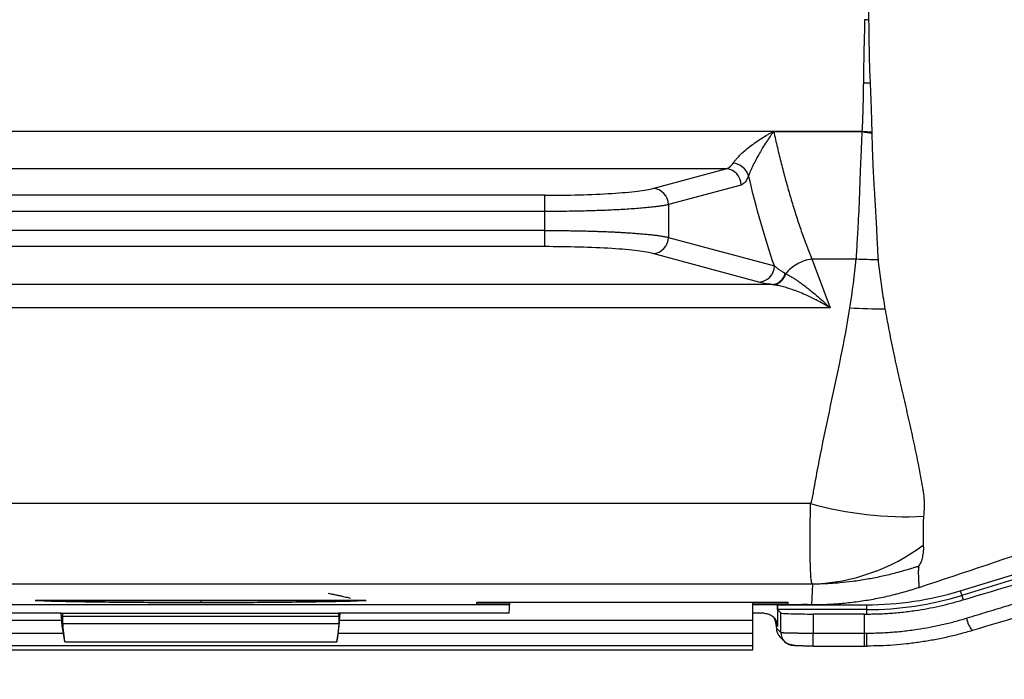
# Model space of a CAD drawing. Header units: millimetres. Extents: x 5 to 597, y 5 to 415.
# Tile 100 of 132: x 324 to 336, y 368 to 376. Entities that reach past the tile are written whole.
import ezdxf

# ---------------------------------------------------------------- set-up
doc = ezdxf.new("R2010")
doc.units = ezdxf.units.MM
doc.styles.add('SLDTEXTSTYLE0', font='ARIAL.TTF', dxfattribs={"width": 0.948})
doc.dimstyles.new('SLDDIMSTYLE1', dxfattribs={"dimtxt": 2.5, "dimasz": 2.5, "dimexe": 0, "dimexo": 0.0625, "dimtad": 1, "dimlfac": 5, "dimrnd": 1e-09, "dimzin": 12, "dimdsep": 46, "dimtxsty": 'SLDTEXTSTYLE0', "dimsah": 1, "dimcen": 0.09, "dimadec": 0, "dimazin": 3, "dimtfac": 1, "dimtofl": 0, "dimtmove": 0, "dimatfit": 3, "dimfxl": 0, "dimfrac": 2, "dimtolj": 1, "dimtzin": 12, "dimarcsym": 0})

# ---------------------------------------------------------------- blocks, each defined once
blk = doc.blocks.new('_D_2')
at = {"color": 7, "linetype": 'Continuous', "lineweight": 0}
for p, q in [((441.381, 375.75), (441.381, 354.501)), ((307.381, 375.54), (307.381, 354.501)), ((307.381, 355.501), (441.381, 355.501))]:
    blk.add_line(p, q, dxfattribs=at)
at = {"color": 7, "linetype": 'Continuous', "lineweight": 18}
for points in [[(307.381, 355.501), (309.881, 355.191), (309.881, 355.811)], [(441.381, 355.501), (438.881, 355.811), (438.881, 355.191)]]:
    blk.add_solid(points, dxfattribs=at)
at = {"color": 7, "linetype": 'Continuous', "lineweight": 18, "insert": (369.714, 358.723), "char_height": 2.5, "attachment_point": 1, "style": 'SLDTEXTSTYLE0'}
blk.add_mtext('670', dxfattribs=at)

msp = doc.modelspace()

# ---------------------------------------------------------------- linework, layer by layer
at = {"color": 7, "linetype": 'Continuous', "lineweight": 25}
for p, q in [((333.9274, 374.3532), (318.3265, 374.3532)), ((332.8398, 374.3508), (333.9095, 374.3508)), ((332.246, 373.8922), (318.9159, 373.8922)), ((331.35, 373.6509), (332.246, 373.8922)), ((332.4362, 373.6929), (331.5402, 373.4516)), ((330.0185, 373.5662), (321.1434, 373.5662)), ((330.0185, 373.367), (330.0185, 373.5662)), ((331.5402, 373.4516), (331.5402, 373.0489)), ((330.0185, 373.367), (321.1434, 373.367)), ((330.0185, 373.1335), (330.0185, 373.367)), ((330.0185, 373.1335), (321.1434, 373.1335)), ((330.0185, 372.9343), (330.0185, 373.1335)), ((331.5402, 373.0489), (332.8444, 372.6977)), ((330.0185, 372.9343), (321.1434, 372.9343)), ((332.6542, 372.4985), (331.35, 372.8497)), ((333.3039, 372.7826), (333.8534, 372.7826)), ((333.3039, 372.7826), (333.531, 372.1818)), ((332.8187, 372.4672), (318.3432, 372.4672)), ((333.531, 372.1818), (317.6309, 372.1818)), ((333.29, 369.7735), (317.9716, 369.7735)), ((335.1334, 368.6998), (337.3227, 369.3692)), ((337.3403, 369.3118), (335.1509, 368.6425)), ((333.3173, 368.7817), (318.1349, 368.7817)), ((333.3065, 368.5296), (333.3173, 368.7819)), ((335.1334, 368.6998), (335.1509, 368.6425)), ((323.744, 368.5799), (327.8179, 368.5799)), ((327.8149, 368.58), (323.7471, 368.58)), ((333.0133, 368.5574), (329.181, 368.5574)), ((329.181, 368.54), (329.181, 368.5574)), ((329.181, 368.54), (329.1825, 368.5574)), ((329.581, 368.4227), (329.588, 368.5574)), ((332.581, 368.3348), (332.581, 368.5574)), ((333.0149, 368.54), (333.0133, 368.5574)), ((335.1509, 368.6425), (335.1676, 368.588)), ((321.9752, 368.5322), (329.5867, 368.5322)), ((329.181, 368.54), (329.5871, 368.54)), ((332.581, 368.54), (333.0149, 368.54)), ((332.581, 368.5322), (333.181, 368.5322)), ((332.881, 368.5276), (332.881, 368.2624)), ((332.881, 368.5276), (333.9808, 368.5276)), ((332.883, 368.4676), (332.9234, 368.4272)), ((333.9808, 368.4676), (332.883, 368.4676)), ((333.2507, 368.5296), (333.181, 368.5322)), ((333.2507, 368.5296), (333.3065, 368.5296)), ((333.2526, 368.5296), (333.3065, 368.5296)), ((333.9808, 368.5276), (333.9808, 368.4676)), ((333.9808, 368.4676), (333.9808, 368.4138)), ((324.0701, 368.3348), (318.981, 368.3348)), ((324.0647, 368.4227), (321.981, 368.4227)), ((324.0701, 368.3348), (324.0647, 368.4227)), ((324.0647, 368.4227), (324.0876, 368.4227)), ((324.081, 368.3853), (324.081, 368.297)), ((327.481, 368.3853), (324.081, 368.3853)), ((324.0876, 368.4227), (327.4744, 368.4227)), ((327.4972, 368.4227), (327.4744, 368.4227)), ((327.481, 368.3853), (327.481, 368.297)), ((327.4918, 368.3348), (327.4972, 368.4227)), ((332.581, 368.3348), (327.4918, 368.3348)), ((329.581, 368.4227), (327.4972, 368.4227)), ((332.7207, 368.4227), (332.581, 368.4227)), ((332.581, 368.175), (332.581, 368.3348)), ((332.9234, 368.1875), (332.9234, 368.4272)), ((333.9532, 368.4138), (333.3231, 368.4138)), ((333.3231, 368.4138), (333.3231, 368.1795)), ((333.9532, 368.1795), (333.9532, 368.4138)), ((324.081, 368.297), (327.481, 368.297)), ((332.881, 368.2624), (332.8672, 368.2762)), ((332.8694, 368.2415), (332.9234, 368.1875)), ((324.0897, 368.175), (318.981, 368.175)), ((324.1064, 368.0704), (324.0897, 368.175)), ((327.4555, 368.0704), (327.4722, 368.175)), ((332.581, 368.175), (327.4722, 368.175)), ((332.581, 368.0214), (332.581, 368.175)), ((332.9161, 368.1284), (332.9701, 368.0744)), ((333.3231, 368.1795), (333.9532, 368.1795)), ((333.3231, 368.0195), (333.3231, 368.1795)), ((333.9532, 368.0195), (333.9532, 368.1795)), ((332.581, 368.0214), (318.981, 368.0214)), ((318.981, 367.9714), (332.581, 367.9714)), ((324.1064, 368.0704), (327.4555, 368.0704)), ((332.581, 367.9714), (332.581, 368.0214)), ((333.3231, 368.0195), (333.9532, 368.0195)), ((333.9532, 368.0195), (333.9808, 368.0195)), ((333.9808, 368.0195), (333.9808, 368.0195))]:
    msp.add_line(p, q, dxfattribs=at)
at = {"color": 8, "linetype": 'Continuous', "lineweight": 25}
msp.add_line((325.781, 368.5799), (325.781, 368.5513), dxfattribs=at)
at = {"color": 7, "linetype": 'Continuous', "lineweight": 25}
for centre, radius, start, end in [((334.4296, 387.1596), 11.4406, 267.64786, 267.87404), ((334.1573, 383.6834), 8.7359, 268.6022, 269.1206), ((334.4379, 381.7248), 7.3893, 266.03845, 266.9481), ((332.235, 373.6912), 0.2013, 0.48987, 86.85432), ((332.3103, 373.7341), 0.2298, 19.25984, 83.31465), ((331.3389, 373.4499), 0.2013, 0.48987, 86.85432), ((331.3389, 373.0506), 0.2013, 273.14568, 359.51013), ((332.6432, 372.6994), 0.2013, 273.14568, 359.51013), ((334.0812, 378.0219), 5.2443, 267.51023, 270.43205), ((332.7982, 372.6528), 0.1868, 276.29339, 345.82541), ((334.1259, 377.3689), 5.199, 266.12797, 270.8871), ((334.4604, 373.9134), 4.3022, 254.21435, 272.9553), ((333.2216, 371.2221), 2.4421, 272.24444, 306.58628), ((333.9808, 372.4696), 3.9421, 270, 287), ((333.9808, 372.4696), 4.002, 270, 287), ((335.5012, 368.4046), 0.2919, 188.051, 221.59525), ((333.0291, 368.2413), 0.1597, 179.92177, 224.99394), ((333.083, 368.1873), 0.1597, 225.00002, 270.08017)]:
    msp.add_arc(centre, radius, start, end, dxfattribs=at)
at = {"color": 8, "linetype": 'Continuous', "lineweight": 25}
for centre, radius, start, end in [((323.8504, 368.6913), 0.1186, 271.028, 289.99232), ((324.1194, 368.6303), 0.0648, 273.43252, 308.89732), ((327.4425, 368.6303), 0.0648, 231.10268, 266.56748), ((327.7115, 368.6913), 0.1186, 250.00768, 268.972), ((332.7075, 368.2765), 0.1597, 359.92177, 44.99394), ((333.0831, 368.1873), 0.1597, 179.92177, 224.98985), ((346.0644, 368.1371), 12.0842, 179.79941, 180.55804)]:
    msp.add_arc(centre, radius, start, end, dxfattribs=at)
at = {"color": 7, "linetype": 'Continuous', "lineweight": 25}
for points, knots in [([(333.976, 376.4515), (333.9785, 376.4373), (333.9836, 376.4083), (333.9894, 376.3635), (333.9943, 376.3166), (333.9986, 376.2577), (334.0017, 376.1806), (334.0035, 376.0594), (334.0038, 375.9317), (334.0044, 375.8121), (334.005, 375.7526), (334.0052, 375.7269)], [0, 0, 0, 0, 0.0585954, 0.1199472, 0.1840935, 0.2510644, 0.3618394, 0.5006714, 0.7502469, 0.8917378, 1, 1, 1, 1]), ([(333.9442, 374.9501), (333.9451, 375.0132), (333.9458, 375.0769), (333.948, 375.2049), (333.9494, 375.2694), (333.9541, 375.464), (333.9573, 375.5955), (333.9601, 375.7286)], [0, 0, 0, 0, 0.25, 0.25, 0.5, 0.5, 1, 1, 1, 1]), ([(334.0052, 375.7269), (334.0056, 375.6934), (334.0063, 375.6299), (334.0075, 375.5406), (334.0085, 375.4619), (334.0096, 375.3937), (334.0109, 375.3171), (334.0126, 375.2332), (334.0152, 375.1433), (334.0189, 375.0496), (334.0216, 374.9864), (334.0233, 374.9485)], [0, 0, 0, 0, 0.1260099, 0.2388855, 0.3387692, 0.4257752, 0.499994, 0.6331956, 0.7498725, 0.8502391, 1, 1, 1, 1]), ([(333.9274, 374.3532), (333.9316, 374.4498), (333.9353, 374.5479), (333.941, 374.747), (333.9428, 374.8479), (333.9442, 374.9501)], [0, 0, 0, 0, 0.5, 0.5, 1, 1, 1, 1]), ([(334.0233, 374.9485), (334.0246, 374.9187), (334.0271, 374.8618), (334.0304, 374.7812), (334.0333, 374.7091), (334.0366, 374.6183), (334.0404, 374.4974), (334.0431, 374.3995), (334.0445, 374.346)], [0, 0, 0, 0, 0.1447519, 0.276396, 0.3949984, 0.5006096, 0.7271173, 1, 1, 1, 1]), ([(332.337, 373.9623), (332.3399, 373.9667), (332.3457, 373.9755), (332.3562, 373.9896), (332.3682, 374.0046), (332.3818, 374.0204), (332.397, 374.037), (332.4137, 374.0543), (332.4433, 374.0833), (332.4908, 374.1257), (332.5548, 374.1766), (332.6247, 374.2268), (332.6945, 374.2727), (332.7553, 374.3091), (332.7967, 374.3323), (332.8176, 374.3436), (332.8281, 374.3489), (332.8333, 374.3511), (332.8356, 374.3514), (332.8364, 374.3514), (332.8378, 374.3513), (332.8389, 374.351), (332.8398, 374.3508)], [0, 0, 0, 0, 0.0318596, 0.0648283, 0.0990312, 0.1345806, 0.1715763, 0.2101073, 0.2502518, 0.3663564, 0.4998438, 0.6156855, 0.7500008, 0.8747697, 0.9373577, 0.9686989, 0.9843674, 0.9921753, 0.9940177, 0.994945, 0.9958899, 1, 1, 1, 1]), ([(332.8361, 374.3501), (332.8357, 374.35), (332.8348, 374.3499), (332.8336, 374.3491), (332.832, 374.3475), (332.8297, 374.3446), (332.8258, 374.3395), (332.8191, 374.3304), (332.8071, 374.3136), (332.7826, 374.2786), (332.7459, 374.2234), (332.7029, 374.1553), (332.6602, 374.0827), (332.6211, 374.0125), (332.5892, 373.9502), (332.5664, 373.9028), (332.5505, 373.8674), (332.5372, 373.836), (332.5305, 373.8184), (332.5272, 373.8099)], [0, 0, 0, 0, 0.001735, 0.0040226, 0.0070973, 0.0129438, 0.0223031, 0.0394407, 0.0698189, 0.1253087, 0.2500587, 0.3884068, 0.5003251, 0.634288, 0.7498583, 0.8180111, 0.8820803, 0.942529, 1, 1, 1, 1]), ([(332.8361, 374.3501), (332.8434, 374.3171), (332.8582, 374.2511), (332.881, 374.1531), (332.9045, 374.0557), (332.9286, 373.959), (332.9535, 373.863), (332.979, 373.7677), (333.0051, 373.6732), (333.032, 373.5795), (333.0595, 373.4868), (333.0877, 373.3949), (333.1166, 373.3041), (333.1461, 373.2142), (333.1763, 373.1255), (333.2072, 373.0378), (333.2388, 372.9514), (333.271, 372.866), (333.2929, 372.8105), (333.3039, 372.7826)], [0, 0, 0, 0, 0.05608, 0.1124975, 0.1692537, 0.2263496, 0.2837865, 0.3415653, 0.3996872, 0.4581533, 0.5169646, 0.576122, 0.6356267, 0.6954795, 0.7556815, 0.8162337, 0.8771368, 0.938392, 1, 1, 1, 1]), ([(333.8534, 372.7826), (333.8544, 372.8011), (333.8577, 372.8582), (333.8639, 372.9566), (333.8699, 373.0569), (333.8807, 373.2393), (333.8911, 373.4492), (333.9, 373.7148), (333.9057, 373.882), (333.9117, 374.0216), (333.9172, 374.1396), (333.9224, 374.2517), (333.9257, 374.3249), (333.9268, 374.3497)], [0, 0, 0, 0, 0.0406806, 0.1255819, 0.2111647, 0.2506709, 0.4999808, 0.6245787, 0.7493365, 0.8048218, 0.8744219, 0.9575493, 1, 1, 1, 1]), ([(333.9095, 374.3508), (333.9125, 374.351), (333.9155, 374.3513), (333.92, 374.3517), (333.9215, 374.3519), (333.9245, 374.3523), (333.9262, 374.3523), (333.9274, 374.3532)], [0, 0, 0, 0, 0.5, 0.5, 0.75, 0.75, 1, 1, 1, 1]), ([(333.9268, 374.3497), (333.946, 374.3452), (333.9656, 374.3424), (334.0049, 374.337), (334.0246, 374.3348), (334.0442, 374.3326)], [0, 0, 0, 0, 0.5, 0.5, 1, 1, 1, 1]), ([(334.0442, 374.3326), (334.0451, 374.2985), (334.0467, 374.2402), (334.0487, 374.1687), (334.0508, 374.0933), (334.0536, 374.0094), (334.0592, 373.871), (334.0689, 373.7039), (334.0817, 373.5086), (334.0928, 373.3173), (334.1025, 373.1321), (334.1099, 372.9786), (334.1158, 372.8625), (334.1191, 372.8058), (334.1205, 372.7803)], [0, 0, 0, 0, 0.05899103, 0.10072722, 0.12520803, 0.19172313, 0.25001865, 0.37460404, 0.49913949, 0.62050503, 0.74868368, 0.87409405, 0.94328425, 1, 1, 1, 1]), ([(332.246, 373.8922), (332.2499, 373.8929), (332.2574, 373.8944), (332.268, 373.8983), (332.2777, 373.903), (332.2864, 373.9083), (332.2999, 373.918), (332.3173, 373.9341), (332.3307, 373.9532), (332.337, 373.9623)], [0, 0, 0, 0, 0.1188437, 0.2289087, 0.3301973, 0.4227126, 0.5064588, 0.7655804, 1, 1, 1, 1]), ([(332.5272, 373.8099), (332.5147, 373.7771), (332.5002, 373.7496), (332.4692, 373.7097), (332.4526, 373.6973), (332.4362, 373.6929)], [0, 0, 0, 0, 0.5, 0.5, 1, 1, 1, 1]), ([(330.0185, 373.5662), (330.1556, 373.5662), (330.2997, 373.568), (330.5814, 373.5758), (330.7187, 373.5818), (330.9641, 373.5974), (331.0717, 373.607), (331.2435, 373.628), (331.3076, 373.6395), (331.35, 373.6509)], [0, 0, 0, 0, 0.25, 0.25, 0.5, 0.5, 0.75, 0.75, 1, 1, 1, 1]), ([(331.5402, 373.4516), (331.5345, 373.4503), (331.5233, 373.4478), (331.5045, 373.444), (331.4847, 373.4404), (331.4637, 373.4369), (331.4417, 373.4335), (331.4189, 373.4302), (331.3953, 373.4271), (331.371, 373.424), (331.3461, 373.4211), (331.2788, 373.4137), (331.1576, 373.4027), (330.9972, 373.3922), (330.8645, 373.3854), (330.7653, 373.3811), (330.6631, 373.3773), (330.5585, 373.3741), (330.452, 373.3715), (330.3442, 373.3695), (330.2357, 373.3681), (330.1271, 373.3672), (330.0546, 373.3671), (330.0185, 373.367)], [0, 0, 0, 0, 0.0266375, 0.0527789, 0.0784243, 0.1035736, 0.1282269, 0.1523841, 0.1760454, 0.1992108, 0.2218802, 0.2440537, 0.3756623, 0.50029, 0.5575341, 0.6143449, 0.6707236, 0.7266717, 0.7821904, 0.8372812, 0.8919454, 0.9461845, 1, 1, 1, 1]), ([(330.0185, 373.1335), (330.0376, 373.1335), (330.0758, 373.1335), (330.1332, 373.1332), (330.1907, 373.1328), (330.2482, 373.1323), (330.3056, 373.1315), (330.3629, 373.1306), (330.4199, 373.1296), (330.4767, 373.1284), (330.533, 373.127), (330.5889, 373.1255), (330.6442, 373.1238), (330.6989, 373.1219), (330.7528, 373.1199), (330.8059, 373.1177), (330.858, 373.1153), (330.9092, 373.1128), (330.9664, 373.1098), (331.0295, 373.1061), (331.098, 373.1015), (331.165, 373.0965), (331.2301, 373.0911), (331.2926, 373.0852), (331.3518, 373.0788), (331.4071, 373.072), (331.4576, 373.0647), (331.5032, 373.057), (331.5277, 373.0516), (331.5402, 373.0489)], [0, 0, 0, 0, 0.028433, 0.0569847, 0.0856553, 0.114445, 0.143354, 0.1723826, 0.2015309, 0.2307992, 0.2601876, 0.2896965, 0.3193259, 0.3490761, 0.3789472, 0.4089396, 0.4390532, 0.4692885, 0.4996455, 0.5431138, 0.5880404, 0.6344258, 0.6822704, 0.7315746, 0.7823387, 0.834563, 0.8882478, 0.9433934, 1, 1, 1, 1]), ([(331.35, 372.8497), (331.3076, 372.8611), (331.2435, 372.8725), (331.0717, 372.8935), (330.9641, 372.9031), (330.7187, 372.9187), (330.5814, 372.9247), (330.2997, 372.9325), (330.1556, 372.9343), (330.0185, 372.9343)], [0, 0, 0, 0, 0.25, 0.25, 0.5, 0.5, 0.75, 0.75, 1, 1, 1, 1]), ([(332.8444, 372.6977), (332.8456, 372.6968), (332.8478, 372.6948), (332.8523, 372.691), (332.8605, 372.6842), (332.8776, 372.6708), (332.9028, 372.6529), (332.9378, 372.6302), (332.9642, 372.6155), (332.9793, 372.6071)], [0, 0, 0, 0, 0.0312837, 0.0625946, 0.1251785, 0.2502189, 0.4999891, 0.7150613, 1, 1, 1, 1]), ([(333.3039, 372.7826), (333.242, 372.7726), (333.1802, 372.7509), (333.0702, 372.6888), (333.0223, 372.6484), (332.9866, 372.6031)], [0, 0, 0, 0, 0.5, 0.5, 1, 1, 1, 1]), ([(334.1208, 372.7778), (334.1254, 372.7371), (334.1347, 372.6557), (334.1505, 372.534), (334.1676, 372.4126), (334.1862, 372.2914), (334.1996, 372.2109), (334.2064, 372.1705)], [0, 0, 0, 0, 0.1994419, 0.3988786, 0.5985868, 0.7988586, 1, 1, 1, 1]), ([(332.8279, 372.466), (332.8439, 372.467), (332.8607, 372.4707), (332.8936, 372.4843), (332.9096, 372.4943), (332.9386, 372.5193), (332.9515, 372.5344), (332.9726, 372.5674), (332.9808, 372.5853), (332.9866, 372.6031)], [0, 0, 0, 0, 0.25, 0.25, 0.5, 0.5, 0.75, 0.75, 1, 1, 1, 1]), ([(332.9866, 372.6031), (332.9948, 372.5986), (333.0119, 372.5892), (333.0391, 372.5731), (333.0684, 372.555), (333.1, 372.5346), (333.1338, 372.5118), (333.1698, 372.4866), (333.208, 372.4587), (333.2513, 372.4259), (333.3031, 372.3847), (333.3672, 372.3312), (333.4447, 372.2636), (333.5009, 372.2104), (333.531, 372.1818)], [0, 0, 0, 0, 0.0518301, 0.1066907, 0.1645924, 0.2255441, 0.2895536, 0.3566276, 0.4267718, 0.4999914, 0.5919093, 0.705882, 0.8419119, 1, 1, 1, 1]), ([(333.531, 372.1818), (333.5153, 372.1913), (333.4854, 372.2092), (333.4431, 372.2332), (333.406, 372.2536), (333.3739, 372.2706), (333.3214, 372.2976), (333.2512, 372.3315), (333.1629, 372.3695), (333.0825, 372.4004), (333.0081, 372.4252), (332.9411, 372.444), (332.8811, 372.4578), (332.8451, 372.4634), (332.8279, 372.466)], [0, 0, 0, 0, 0.0635334, 0.1203111, 0.170333, 0.2135994, 0.2501101, 0.3830652, 0.5000749, 0.6151012, 0.7225229, 0.8224142, 0.9148677, 1, 1, 1, 1]), ([(333.29, 369.7735), (333.3054, 369.7975), (333.311, 369.8225), (333.3199, 369.8728), (333.3239, 369.898), (333.3369, 369.9734), (333.3458, 370.0237), (333.3731, 370.1745), (333.3922, 370.2749), (333.4517, 370.5761), (333.4943, 370.7766), (333.5805, 371.1776), (333.624, 371.378), (333.7053, 371.7794), (333.7428, 371.9804), (333.7748, 372.1818)], [0, 0, 0, 0, 0.03125, 0.03125, 0.0625, 0.0625, 0.125, 0.125, 0.25, 0.25, 0.5, 0.5, 0.75, 0.75, 1, 1, 1, 1]), ([(334.2064, 372.1705), (334.2143, 372.1253), (334.2306, 372.0325), (334.2576, 371.891), (334.2871, 371.7436), (334.3177, 371.5992), (334.3495, 371.4541), (334.3918, 371.2665), (334.446, 371.0317), (334.4989, 370.8008), (334.5394, 370.6184), (334.5789, 370.4354), (334.6249, 370.21), (334.6571, 370.0278), (334.673, 369.9377)], [0, 0, 0, 0, 0.0581195, 0.1190972, 0.18302, 0.2500008, 0.3087245, 0.3749833, 0.4999771, 0.6249829, 0.6895679, 0.7499873, 0.8763234, 1, 1, 1, 1]), ([(334.673, 369.9377), (334.6747, 369.9293), (334.6782, 369.9119), (334.682, 369.8844), (334.6851, 369.8524), (334.6873, 369.8151), (334.6888, 369.7611), (334.6883, 369.6938), (334.6842, 369.6427), (334.6822, 369.6169)], [0, 0, 0, 0, 0.07702226, 0.16031502, 0.25035717, 0.36740016, 0.50009637, 0.74794465, 1, 1, 1, 1]), ([(333.3173, 368.7819), (333.3157, 368.7825), (333.3124, 368.7837), (333.3088, 368.7867), (333.3058, 368.7908), (333.3034, 368.7973), (333.3009, 368.8094), (333.2981, 368.83), (333.2942, 368.8716), (333.2902, 368.9415), (333.2875, 369.0356), (333.2862, 369.1248), (333.2855, 369.1992), (333.2852, 369.28), (333.2854, 369.367), (333.2859, 369.46), (333.2868, 369.5588), (333.2882, 369.6627), (333.2894, 369.7366), (333.29, 369.7735)], [0, 0, 0, 0, 0.0202599, 0.0414825, 0.0636744, 0.0907435, 0.127738, 0.1906907, 0.2524276, 0.377699, 0.5015765, 0.5648165, 0.6277881, 0.6904917, 0.7529275, 0.8150959, 0.8769972, 0.9386318, 1, 1, 1, 1]), ([(334.6822, 369.6169), (334.6813, 369.607), (334.6794, 369.5852), (334.6776, 369.5507), (334.6759, 369.5094), (334.6748, 369.4648), (334.6744, 369.4193), (334.675, 369.3764), (334.6757, 369.3424), (334.6755, 369.3161), (334.6753, 369.2971), (334.6758, 369.2787), (334.6767, 369.2671), (334.6772, 369.2612)], [0, 0, 0, 0, 0.0687596, 0.1517487, 0.2500102, 0.3767841, 0.5000022, 0.624993, 0.7499915, 0.8124961, 0.8749895, 0.9356723, 1, 1, 1, 1]), ([(334.6772, 369.2612), (334.6779, 369.2525), (334.6792, 369.2368), (334.6799, 369.2142), (334.6791, 369.1929), (334.6741, 369.1638), (334.6697, 369.1309), (334.6654, 369.1012), (334.6584, 369.0778), (334.6504, 369.0574), (334.6407, 369.0353), (334.6282, 369.0131), (334.6176, 369.001), (334.6124, 368.9951)], [0, 0, 0, 0, 0.0689934, 0.1251226, 0.1876082, 0.2501001, 0.3750956, 0.5001746, 0.5714243, 0.6431289, 0.7500692, 0.8786133, 1, 1, 1, 1]), ([(334.6124, 368.9951), (334.6116, 368.9954), (334.6101, 368.9957), (334.6059, 368.9956), (334.5992, 368.9946), (334.585, 368.9911), (334.5606, 368.9839), (334.5258, 368.9731), (334.4752, 368.9575), (334.4042, 368.9366), (334.2955, 368.9068), (334.1532, 368.8727), (333.9826, 368.8394), (333.8139, 368.8141), (333.6729, 368.7989), (333.5652, 368.7905), (333.4955, 368.7865), (333.4413, 368.7842), (333.4065, 368.783), (333.3794, 368.7823), (333.3613, 368.782), (333.3475, 368.7817), (333.3388, 368.7816), (333.3325, 368.7815), (333.3273, 368.7815), (333.3218, 368.7815), (333.3187, 368.7817), (333.3182, 368.7818), (333.3179, 368.7819)], [0, 0, 0, 0, 0.0124429, 0.0228093, 0.0313469, 0.0454062, 0.0623997, 0.0874443, 0.1244889, 0.1772568, 0.2486962, 0.3706643, 0.4969393, 0.6297739, 0.7452791, 0.8098134, 0.8695143, 0.9012355, 0.9315801, 0.948059, 0.9626933, 0.9728715, 0.9795255, 0.9826574, 0.9871483, 0.990748, 0.9947, 1, 1, 1, 1]), ([(334.6124, 368.9951), (334.6138, 368.9945), (334.6169, 368.9932), (334.6204, 368.9912), (334.6224, 368.9901), (334.6234, 368.9895)], [0, 0, 0, 0, 0.2856748, 0.619842, 1, 1, 1, 1]), ([(334.6234, 368.9895), (334.6231, 368.9891), (334.6222, 368.9879), (334.6217, 368.9862), (334.621, 368.9845), (334.6203, 368.9826), (334.6197, 368.9801), (334.6192, 368.9772), (334.6187, 368.9739), (334.6183, 368.9701), (334.6179, 368.9659), (334.6176, 368.9612), (334.6173, 368.9561), (334.6171, 368.9505), (334.6169, 368.9444), (334.6168, 368.9378), (334.6168, 368.9307), (334.6168, 368.9232), (334.6169, 368.9152), (334.617, 368.9067), (334.6172, 368.8977), (334.6174, 368.8883), (334.6177, 368.8785), (334.6181, 368.8682), (334.6185, 368.8576), (334.6189, 368.8468), (334.6195, 368.8356), (334.62, 368.8242), (334.6207, 368.8127), (334.6214, 368.801), (334.6221, 368.7893), (334.6229, 368.7775), (334.6238, 368.7657), (334.6247, 368.7539), (334.6253, 368.7461), (334.6256, 368.7422)], [0, 0, 0, 0, 0.0020282, 0.0058487, 0.0113875, 0.0186748, 0.0277723, 0.0387013, 0.0514853, 0.0661501, 0.0827223, 0.1012288, 0.1216954, 0.1441456, 0.1685993, 0.1950714, 0.2235699, 0.2540948, 0.2866354, 0.3211688, 0.3576523, 0.3960197, 0.4361818, 0.478024, 0.5214029, 0.5661435, 0.6120359, 0.6588772, 0.7065184, 0.7548053, 0.8035705, 0.8526322, 0.9018003, 0.9509485, 1, 1, 1, 1]), ([(333.3065, 368.5296), (333.338, 368.5298), (333.401, 368.5303), (333.4957, 368.5336), (333.5905, 368.5389), (333.6855, 368.5464), (333.7805, 368.5561), (333.8756, 368.568), (333.9705, 368.5821), (334.0652, 368.5984), (334.1597, 368.6169), (334.2539, 368.6375), (334.3476, 368.6604), (334.4409, 368.6854), (334.5337, 368.7125), (334.595, 368.7323), (334.6256, 368.7422)], [0, 0, 0, 0, 0.0703434, 0.1409257, 0.2117296, 0.2827377, 0.353932, 0.4252945, 0.4968068, 0.5684503, 0.6402061, 0.7120551, 0.7839784, 0.8559565, 0.9279702, 1, 1, 1, 1]), ([(335.2122, 368.3637), (335.2561, 368.3771), (335.3435, 368.4038), (335.4733, 368.4434), (335.601, 368.4823), (335.7267, 368.5205), (335.8504, 368.558), (335.972, 368.5948), (336.0915, 368.6309), (336.2089, 368.6663), (336.3241, 368.7009), (336.4374, 368.735), (336.5119, 368.7573), (336.5489, 368.7684)], [0, 0, 0, 0, 0.0972644, 0.1932573, 0.2879786, 0.3814287, 0.4736078, 0.5645159, 0.6541533, 0.7425202, 0.8296168, 0.9154433, 1, 1, 1, 1]), ([(324.1233, 368.5656), (324.0709, 368.5666), (324.0207, 368.5677), (323.929, 368.57), (323.8868, 368.5713), (323.8526, 368.5727)], [0, 0, 0, 0, 0.5, 0.5, 1, 1, 1, 1]), ([(325.781, 368.5513), (325.493, 368.5513), (325.199, 368.5526), (324.635, 368.5574), (324.3654, 368.5611), (324.1233, 368.5656)], [0, 0, 0, 0, 0.5, 0.5, 1, 1, 1, 1]), ([(327.4386, 368.5656), (327.1966, 368.5611), (326.927, 368.5574), (326.3629, 368.5526), (326.069, 368.5513), (325.781, 368.5513)], [0, 0, 0, 0, 0.5, 0.5, 1, 1, 1, 1]), ([(327.352, 368.6687), (327.3692, 368.6654), (327.4026, 368.659), (327.4498, 368.6494), (327.4927, 368.6403), (327.5314, 368.6317), (327.566, 368.6237), (327.5967, 368.6163), (327.6154, 368.6115), (327.6242, 368.6093)], [0, 0, 0, 0, 0.1791143, 0.3461497, 0.5010945, 0.6439441, 0.7747018, 0.8933796, 1, 1, 1, 1]), ([(327.7094, 368.5727), (327.6752, 368.5713), (327.633, 368.57), (327.5412, 368.5677), (327.491, 368.5666), (327.4386, 368.5656)], [0, 0, 0, 0, 0.5, 0.5, 1, 1, 1, 1]), ([(333.9808, 368.4138), (334.0094, 368.4139), (334.0667, 368.4143), (334.1525, 368.417), (334.2385, 368.4215), (334.3244, 368.4278), (334.4104, 368.4358), (334.4963, 368.4457), (334.6024, 368.4602), (334.7288, 368.4811), (334.8752, 368.5109), (335.0219, 368.546), (335.1188, 368.574), (335.1676, 368.588)], [0, 0, 0, 0, 0.0710037, 0.142137, 0.2134077, 0.2848239, 0.3563933, 0.4281239, 0.5000233, 0.6229505, 0.7472315, 0.8729028, 1, 1, 1, 1]), ([(332.883, 368.4676), (332.8825, 368.4681), (332.8819, 368.4743), (332.8812, 368.4975), (332.881, 368.5137), (332.881, 368.5276)], [0, 0, 0, 0, 0.5, 0.5, 1, 1, 1, 1]), ([(324.0897, 368.175), (324.0849, 368.2048), (324.0805, 368.2362), (324.0736, 368.2924), (324.0712, 368.3169), (324.0701, 368.3348)], [0, 0, 0, 0, 0.5, 0.5, 1, 1, 1, 1]), ([(327.4722, 368.175), (327.477, 368.2048), (327.4815, 368.2362), (327.4884, 368.2924), (327.4907, 368.3169), (327.4918, 368.3348)], [0, 0, 0, 0, 0.5, 0.5, 1, 1, 1, 1]), ([(332.7207, 368.4227), (332.7396, 368.4227), (332.7599, 368.4193), (332.7994, 368.4037), (332.8184, 368.3914), (332.8497, 368.3601), (332.8619, 368.3412), (332.8775, 368.3017), (332.881, 368.2813), (332.881, 368.2624)], [0, 0, 0, 0, 0.25, 0.25, 0.5, 0.5, 0.75, 0.75, 1, 1, 1, 1]), ([(332.8204, 368.3894), (332.8274, 368.3815), (332.8412, 368.3659), (332.8603, 368.3302), (332.8644, 368.301), (332.867, 368.282)], [0, 0, 0, 0, 0.2668586, 0.5252046, 1, 1, 1, 1]), ([(332.9234, 368.4272), (332.925, 368.4256), (332.935, 368.4239), (332.9757, 368.4206), (333.0065, 368.419), (333.084, 368.4164), (333.1305, 368.4154), (333.227, 368.4141), (333.2768, 368.4138), (333.3231, 368.4138)], [0, 0, 0, 0, 0.25, 0.25, 0.5, 0.5, 0.75, 0.75, 1, 1, 1, 1]), ([(333.9803, 368.1795), (334.0102, 368.1796), (334.0699, 368.18), (334.1594, 368.1829), (334.2487, 368.1877), (334.338, 368.1943), (334.4271, 368.2029), (334.5161, 368.2133), (334.6267, 368.2287), (334.7586, 368.251), (334.9112, 368.2827), (335.0627, 368.3197), (335.1623, 368.349), (335.2122, 368.3637)], [0, 0, 0, 0, 0.0713842, 0.1427307, 0.2140717, 0.2854396, 0.3568665, 0.4283847, 0.5000262, 0.6246045, 0.7493493, 0.8744263, 1, 1, 1, 1]), ([(324.081, 368.297), (324.081, 368.2875), (324.0815, 368.2749), (324.0838, 368.2437), (324.0856, 368.2252), (324.0902, 368.1842), (324.093, 368.1618), (324.0993, 368.1161), (324.1028, 368.0928), (324.1064, 368.0704)], [0, 0, 0, 0, 0.25, 0.25, 0.5, 0.5, 0.75, 0.75, 1, 1, 1, 1]), ([(327.481, 368.297), (327.481, 368.2875), (327.4804, 368.2749), (327.4781, 368.2437), (327.4764, 368.2252), (327.4718, 368.1842), (327.4689, 368.1618), (327.4626, 368.1161), (327.4591, 368.0928), (327.4555, 368.0704)], [0, 0, 0, 0, 0.25, 0.25, 0.5, 0.5, 0.75, 0.75, 1, 1, 1, 1]), ([(332.8672, 368.2762), (332.8674, 368.2663), (332.8677, 368.2575), (332.8685, 368.2452), (332.869, 368.2419), (332.8694, 368.2415)], [0, 0, 0, 0, 0.5, 0.5, 1, 1, 1, 1]), ([(335.2829, 368.2108), (335.2562, 368.2029), (335.2028, 368.1872), (335.1224, 368.1655), (335.042, 368.1453), (334.9616, 368.1267), (334.8812, 368.1097), (334.8009, 368.0941), (334.7207, 368.0801), (334.6125, 368.0632), (334.476, 368.0456), (334.3109, 368.0306), (334.1458, 368.0213), (334.0358, 368.0201), (333.9808, 368.0195)], [0, 0, 0, 0, 0.0637085, 0.1270629, 0.1900674, 0.2527267, 0.315045, 0.377027, 0.4386773, 0.5000006, 0.6256895, 0.7508909, 0.8756469, 1, 1, 1, 1]), ([(332.9234, 368.1875), (332.9239, 368.1873), (332.9249, 368.187), (332.9287, 368.1864), (332.934, 368.1859), (332.9406, 368.1854), (332.9485, 368.1849), (332.9573, 368.1845), (332.967, 368.184), (332.9773, 368.1836), (332.9882, 368.1833), (332.9994, 368.1829), (333.0107, 368.1826), (333.0222, 368.1823), (333.0337, 368.182), (333.054, 368.1816), (333.0851, 368.1811), (333.1295, 368.1805), (333.1763, 368.18), (333.2247, 368.1797), (333.2738, 368.1795), (333.3068, 368.1795), (333.3231, 368.1795)], [0, 0, 0, 0, 0.0453552, 0.08922926, 0.13162212, 0.17253373, 0.21196404, 0.24991301, 0.28638059, 0.32136674, 0.35487141, 0.38689459, 0.41743622, 0.4464963, 0.47407477, 0.50017163, 0.58709869, 0.67257632, 0.75660488, 0.83918474, 0.92031631, 1, 1, 1, 1]), ([(332.9701, 368.0744), (332.9853, 368.0639), (333.016, 368.0429), (333.0966, 368.0297), (333.2002, 368.0227), (333.2813, 368.022), (333.3231, 368.0217)], [0, 0, 0, 0, 0.2399965, 0.4833475, 0.7340099, 1, 1, 1, 1]), ([(333.3231, 368.0196), (333.2953, 368.0196), (333.2654, 368.0197), (333.2075, 368.0205), (333.1796, 368.0211), (333.1331, 368.0227), (333.1147, 368.0236), (333.0902, 368.0256), (333.0842, 368.0267), (333.0833, 368.0276)], [0, 0, 0, 0, 0.25, 0.25, 0.5, 0.5, 0.75, 0.75, 1, 1, 1, 1])]:
    msp.add_open_spline(points, degree=3, knots=knots, dxfattribs=at)
for points in [[(332.8398, 374.3508), (332.8385, 374.3508), (332.8373, 374.3505), (332.8361, 374.3501)], [(333.9268, 374.3497), (333.9212, 374.351), (333.9153, 374.3508), (333.9095, 374.3508)], [(334.0445, 374.346), (334.0446, 374.3415), (334.0445, 374.3371), (334.0442, 374.3326)], [(332.8444, 372.6977), (332.7275, 373.035), (332.6208, 373.4093), (332.5272, 373.8099)], [(333.7748, 372.1818), (333.8066, 372.3817), (333.8329, 372.582), (333.8534, 372.7826)], [(334.1205, 372.7803), (334.1206, 372.7795), (334.1207, 372.7786), (334.1208, 372.7778)], [(332.9793, 372.6071), (332.9817, 372.6058), (332.9841, 372.6045), (332.9866, 372.6031)], [(332.8187, 372.4672), (332.7498, 372.4771), (332.695, 372.4875), (332.6542, 372.4985)], [(332.8279, 372.466), (332.8248, 372.4664), (332.8217, 372.4668), (332.8187, 372.4672)], [(334.6256, 368.7422), (335.1851, 368.9274), (335.7441, 369.1141), (336.3023, 369.3031)], [(335.1676, 368.588), (335.6355, 368.7286), (336.0992, 368.8664), (336.5489, 368.9986)], [(323.8526, 368.5727), (323.8, 368.575), (323.7639, 368.5774), (323.7471, 368.58)], [(327.8149, 368.58), (327.798, 368.5774), (327.7619, 368.575), (327.7094, 368.5727)], [(336.6451, 368.6155), (336.2014, 368.4851), (335.7442, 368.3493), (335.2829, 368.2108)], [(333.2507, 368.5296), (333.2514, 368.5296), (333.252, 368.5296), (333.2526, 368.5296)], [(324.081, 368.3853), (324.081, 368.4097), (324.0833, 368.4227), (324.0876, 368.4227)], [(327.4744, 368.4227), (327.4787, 368.4227), (327.481, 368.4097), (327.481, 368.3853)], [(333.9532, 368.4138), (333.9624, 368.4138), (333.9716, 368.4138), (333.9808, 368.4138)], [(333.9532, 368.1795), (333.9622, 368.1795), (333.9713, 368.1795), (333.9803, 368.1795)]]:
    msp.add_open_spline(points, degree=3, dxfattribs=at)

# ---------------------------------------------------------------- dimensions: what is measured, and where the dimension line sits
at = {"color": 7, "linetype": 'Continuous', "lineweight": 18}
dim = msp.add_linear_dim(base=(441.381, 355.5005), p1=(307.381, 376.5403), p2=(441.381, 376.7503), dimstyle='SLDDIMSTYLE1', dxfattribs=at)
dim.commit()
dim.dimension.update_dxf_attribs({"geometry": '_D_2', "text_midpoint": (372.5782, 355.5005), "dimtype": 160})

doc.saveas('drawing.dxf')
